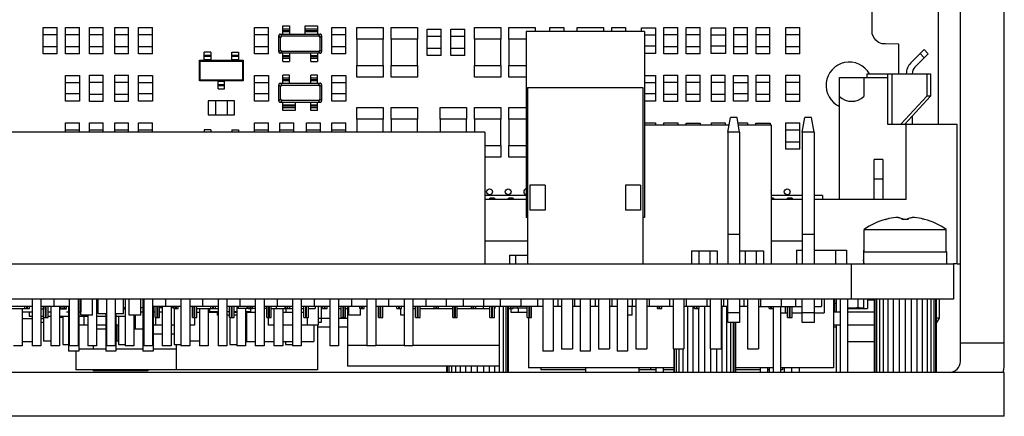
# Model space of a CAD drawing. Header units: millimetres. Extents: x 6 to 490, y 28 to 311.
# Tile 5 of 13: x 345 to 398, y 50 to 72. Entities that reach past the tile are written whole.
import ezdxf

# ---------------------------------------------------------------- set-up
doc = ezdxf.new("R2010")
doc.units = ezdxf.units.MM

msp = doc.modelspace()

# ---------------------------------------------------------------- linework, layer by layer
at = {"color": 7, "linetype": 'Continuous'}
for p, q in [((394.7, 66.105), (394.7, 99.749)), ((395.9, 53.148), (395.9, 99.748)), ((398.3, 53.148), (398.3, 99.748)), ((391.079, 71.154), (391.079, 75.63)), ((345.808, 71.373), (346.568, 71.373)), ((345.808, 69.933), (345.808, 71.373)), ((346.568, 69.933), (346.568, 71.373)), ((347.027, 71.373), (347.787, 71.373)), ((347.027, 69.933), (347.027, 71.373)), ((347.787, 69.933), (347.787, 71.373)), ((348.327, 71.373), (349.087, 71.373)), ((348.327, 69.933), (348.327, 71.373)), ((349.087, 69.933), (349.087, 71.373)), ((349.709, 71.373), (350.469, 71.373)), ((349.709, 69.933), (349.709, 71.373)), ((350.469, 69.933), (350.469, 71.373)), ((351.009, 71.373), (351.769, 71.373)), ((351.009, 69.933), (351.009, 71.373)), ((351.769, 69.933), (351.769, 71.373)), ((357.349, 71.373), (358.109, 71.373)), ((357.349, 69.933), (357.349, 71.373)), ((358.109, 69.933), (358.109, 71.373)), ((358.752, 71.011), (360.933, 71.011)), ((358.899, 71.459), (359.259, 71.459)), ((358.899, 71.011), (358.899, 71.459)), ((359.259, 71.459), (359.259, 71.011)), ((360.115, 71.459), (360.787, 71.459)), ((360.115, 71.011), (360.115, 71.459)), ((360.787, 71.459), (360.787, 71.011)), ((361.576, 71.373), (362.336, 71.373)), ((361.576, 69.933), (361.576, 71.373)), ((362.336, 69.933), (362.336, 71.373)), ((362.943, 71.383), (364.382, 71.383)), ((362.943, 70.744), (362.943, 71.383)), ((364.382, 71.383), (364.382, 70.744)), ((364.813, 71.383), (366.252, 71.383)), ((364.813, 70.744), (364.813, 71.383)), ((366.252, 71.383), (366.252, 70.744)), ((366.778, 71.292), (367.538, 71.292)), ((366.778, 69.852), (366.778, 71.292)), ((367.538, 69.852), (367.538, 71.292)), ((368.078, 71.292), (368.838, 71.292)), ((368.078, 69.852), (368.078, 71.292)), ((368.838, 69.852), (368.838, 71.292)), ((369.364, 71.383), (370.803, 71.383)), ((369.364, 70.744), (369.364, 71.383)), ((370.803, 71.383), (370.803, 70.744)), ((371.234, 71.383), (372.673, 71.383)), ((371.234, 70.744), (371.234, 71.383)), ((378.645, 71.164), (372.181, 71.164)), ((372.181, 71.164), (372.181, 61.004)), ((372.673, 71.383), (372.673, 71.164)), ((373.483, 71.373), (374.243, 71.373)), ((373.483, 71.164), (373.483, 71.373)), ((374.243, 71.373), (374.243, 71.164)), ((374.973, 71.383), (376.412, 71.383)), ((374.973, 71.164), (374.973, 71.383)), ((376.412, 71.383), (376.412, 71.164)), ((376.856, 71.373), (377.616, 71.373)), ((376.856, 71.164), (376.856, 71.373)), ((377.616, 71.373), (377.616, 71.164)), ((378.478, 71.353), (379.246, 71.353)), ((378.478, 71.164), (378.478, 71.353)), ((378.645, 71.164), (378.645, 61.004)), ((379.246, 71.353), (379.246, 69.953)), ((379.701, 71.373), (380.461, 71.373)), ((379.701, 69.933), (379.701, 71.373)), ((380.461, 69.933), (380.461, 71.373)), ((380.92, 71.373), (381.68, 71.373)), ((380.92, 69.933), (380.92, 71.373)), ((381.68, 69.933), (381.68, 71.373)), ((382.298, 71.353), (383.066, 71.353)), ((382.298, 69.953), (382.298, 71.353)), ((383.066, 71.353), (383.066, 69.953)), ((383.521, 71.373), (384.281, 71.373)), ((383.521, 69.933), (383.521, 71.373)), ((384.281, 69.933), (384.281, 71.373)), ((384.741, 71.373), (385.501, 71.373)), ((384.741, 69.933), (384.741, 71.373)), ((385.501, 69.933), (385.501, 71.373)), ((386.366, 71.373), (387.126, 71.373)), ((386.366, 69.933), (386.366, 71.373)), ((387.126, 69.933), (387.126, 71.373)), ((391.086, 71.025), (391.079, 71.154)), ((391.167, 70.833), (391.086, 71.025)), ((346.568, 70.973), (345.808, 70.973)), ((347.787, 70.973), (347.027, 70.973)), ((349.087, 70.973), (348.327, 70.973)), ((350.469, 70.973), (349.709, 70.973)), ((351.769, 70.973), (351.009, 70.973)), ((358.109, 70.973), (357.349, 70.973)), ((358.675, 70.048), (358.675, 70.934)), ((358.771, 70.145), (358.771, 70.837)), ((358.848, 70.914), (360.837, 70.914)), ((360.914, 70.837), (360.914, 70.145)), ((361.011, 70.934), (361.011, 70.048)), ((362.336, 70.973), (361.576, 70.973)), ((364.382, 70.744), (362.943, 70.744)), ((364.382, 70.743), (362.943, 70.743)), ((362.943, 70.743), (362.943, 69.304)), ((364.382, 69.304), (364.382, 70.743)), ((366.252, 70.744), (364.813, 70.744)), ((366.252, 70.743), (364.813, 70.743)), ((364.813, 70.743), (364.813, 69.304)), ((366.252, 69.304), (366.252, 70.743)), ((367.538, 70.892), (366.778, 70.892)), ((368.838, 70.892), (368.078, 70.892)), ((370.803, 70.744), (369.364, 70.744)), ((370.803, 70.743), (369.364, 70.743)), ((369.364, 70.743), (369.364, 69.304)), ((370.803, 69.304), (370.803, 70.743)), ((372.181, 70.744), (371.234, 70.744)), ((372.181, 70.743), (371.234, 70.743)), ((371.234, 70.743), (371.234, 69.304)), ((379.246, 70.953), (378.645, 70.953)), ((380.461, 70.973), (379.701, 70.973)), ((381.68, 70.973), (380.92, 70.973)), ((383.066, 70.953), (382.298, 70.953)), ((384.281, 70.973), (383.521, 70.973)), ((385.501, 70.973), (384.741, 70.973)), ((387.126, 70.973), (386.366, 70.973)), ((391.284, 70.68), (391.167, 70.833)), ((391.437, 70.563), (391.284, 70.68)), ((391.623, 70.483), (391.437, 70.563)), ((391.806, 70.475), (391.623, 70.483)), ((392.537, 70.471), (391.806, 70.475)), ((392.537, 68.848), (392.537, 70.471)), ((345.808, 70.333), (346.568, 70.333)), ((346.568, 69.933), (345.808, 69.933)), ((347.027, 70.333), (347.787, 70.333)), ((347.787, 69.933), (347.027, 69.933)), ((348.327, 70.333), (349.087, 70.333)), ((349.087, 69.933), (348.327, 69.933)), ((349.709, 70.333), (350.469, 70.333)), ((350.469, 69.933), (349.709, 69.933)), ((351.009, 70.333), (351.769, 70.333)), ((351.769, 69.933), (351.009, 69.933)), ((354.955, 70.023), (354.595, 70.023)), ((354.595, 69.583), (354.595, 70.023)), ((354.955, 70.023), (354.955, 69.583)), ((356.115, 70.023), (356.475, 70.023)), ((356.115, 69.583), (356.115, 70.023)), ((356.475, 70.023), (356.475, 69.583)), ((357.349, 70.333), (358.109, 70.333)), ((358.109, 69.933), (357.349, 69.933)), ((360.933, 69.971), (358.752, 69.971)), ((360.837, 70.067), (358.848, 70.067)), ((358.899, 69.523), (358.899, 69.971)), ((359.259, 69.971), (359.259, 69.523)), ((360.427, 69.523), (360.427, 69.971)), ((360.787, 69.971), (360.787, 69.523)), ((361.576, 70.333), (362.336, 70.333)), ((362.336, 69.933), (361.576, 69.933)), ((366.778, 70.252), (367.538, 70.252)), ((368.078, 70.252), (368.838, 70.252)), ((379.246, 70.353), (378.645, 70.353)), ((379.246, 69.953), (378.645, 69.953)), ((379.701, 70.333), (380.461, 70.333)), ((380.461, 69.933), (379.701, 69.933)), ((380.92, 70.333), (381.68, 70.333)), ((381.68, 69.933), (380.92, 69.933)), ((383.066, 70.353), (382.298, 70.353)), ((383.066, 69.953), (382.298, 69.953)), ((383.521, 70.333), (384.281, 70.333)), ((384.281, 69.933), (383.521, 69.933)), ((384.741, 70.333), (385.501, 70.333)), ((385.501, 69.933), (384.741, 69.933)), ((386.366, 70.333), (387.126, 70.333)), ((387.126, 69.933), (386.366, 69.933)), ((393.189, 69.437), (393.917, 70.165)), ((393.419, 69.207), (394.147, 69.935)), ((394.147, 69.935), (393.917, 70.165)), ((354.335, 69.583), (356.735, 69.583)), ((354.335, 69.583), (354.373, 69.545)), ((354.335, 68.463), (354.335, 69.583)), ((354.373, 69.545), (356.696, 69.545)), ((354.373, 68.502), (354.373, 69.545)), ((356.735, 69.583), (356.696, 69.545)), ((356.696, 69.545), (356.696, 68.502)), ((356.735, 69.583), (356.735, 68.463)), ((358.899, 69.523), (359.259, 69.523)), ((360.427, 69.523), (360.787, 69.523)), ((367.538, 69.852), (366.778, 69.852)), ((368.838, 69.852), (368.078, 69.852)), ((362.943, 69.304), (364.382, 69.304)), ((362.943, 69.303), (364.382, 69.303)), ((362.943, 68.664), (362.943, 69.303)), ((364.382, 69.303), (364.382, 68.664)), ((364.813, 69.304), (366.252, 69.304)), ((364.813, 69.303), (366.252, 69.303)), ((364.813, 68.664), (364.813, 69.303)), ((366.252, 69.303), (366.252, 68.664)), ((369.364, 69.304), (370.803, 69.304)), ((369.364, 69.303), (370.803, 69.303)), ((369.364, 68.664), (369.364, 69.303)), ((370.803, 69.303), (370.803, 68.664)), ((371.234, 69.304), (372.181, 69.304)), ((371.234, 69.303), (372.181, 69.303)), ((371.234, 68.664), (371.234, 69.303)), ((390.792, 68.848), (394.266, 68.848)), ((390.792, 68.848), (390.792, 68.641)), ((391.929, 68.848), (391.929, 66.105)), ((394.061, 68.848), (394.061, 67.629)), ((394.266, 68.848), (394.266, 67.629)), ((347.023, 68.752), (347.791, 68.752)), ((347.023, 67.352), (347.023, 68.752)), ((347.791, 68.352), (347.023, 68.352)), ((347.791, 68.752), (347.791, 67.352)), ((348.327, 68.772), (349.087, 68.772)), ((348.327, 67.332), (348.327, 68.772)), ((349.087, 68.372), (348.327, 68.372)), ((349.087, 67.332), (349.087, 68.772)), ((349.709, 68.772), (350.469, 68.772)), ((349.709, 67.332), (349.709, 68.772)), ((350.469, 68.372), (349.709, 68.372)), ((350.469, 67.332), (350.469, 68.772)), ((351.005, 68.752), (351.773, 68.752)), ((351.005, 67.352), (351.005, 68.752)), ((351.773, 68.352), (351.005, 68.352)), ((351.773, 68.752), (351.773, 67.352)), ((354.335, 68.463), (354.373, 68.502)), ((356.735, 68.463), (354.335, 68.463)), ((356.696, 68.502), (354.373, 68.502)), ((355.355, 68.023), (355.355, 68.463)), ((355.715, 68.023), (355.715, 68.463)), ((356.735, 68.463), (356.696, 68.502)), ((357.345, 68.752), (358.113, 68.752)), ((357.345, 67.352), (357.345, 68.752)), ((358.113, 68.352), (357.345, 68.352)), ((358.113, 68.752), (358.113, 67.352)), ((358.752, 68.329), (360.933, 68.329)), ((359.259, 68.777), (358.899, 68.777)), ((358.899, 68.329), (358.899, 68.777)), ((359.259, 68.329), (359.259, 68.777)), ((360.787, 68.777), (360.427, 68.777)), ((360.427, 68.329), (360.427, 68.777)), ((360.787, 68.329), (360.787, 68.777)), ((361.572, 68.752), (362.34, 68.752)), ((361.572, 67.352), (361.572, 68.752)), ((362.34, 68.352), (361.572, 68.352)), ((362.34, 68.752), (362.34, 67.352)), ((364.382, 68.664), (362.943, 68.664)), ((366.252, 68.664), (364.813, 68.664)), ((370.803, 68.664), (369.364, 68.664)), ((372.181, 68.664), (371.234, 68.664)), ((378.645, 68.752), (379.246, 68.752)), ((379.246, 68.352), (378.645, 68.352)), ((379.246, 68.752), (379.246, 67.352)), ((379.701, 68.772), (380.461, 68.772)), ((379.701, 67.332), (379.701, 68.772)), ((380.461, 68.372), (379.701, 68.372)), ((380.461, 67.332), (380.461, 68.772)), ((380.92, 68.772), (381.68, 68.772)), ((380.92, 67.332), (380.92, 68.772)), ((381.68, 68.372), (380.92, 68.372)), ((381.68, 67.332), (381.68, 68.772)), ((382.302, 68.772), (383.062, 68.772)), ((382.302, 67.332), (382.302, 68.772)), ((383.062, 68.372), (382.302, 68.372)), ((383.062, 67.332), (383.062, 68.772)), ((383.517, 68.752), (384.285, 68.752)), ((383.517, 67.352), (383.517, 68.752)), ((384.285, 68.352), (383.517, 68.352)), ((384.285, 68.752), (384.285, 67.352)), ((384.741, 68.772), (385.501, 68.772)), ((384.741, 67.332), (384.741, 68.772)), ((385.501, 68.372), (384.741, 68.372)), ((385.501, 67.332), (385.501, 68.772)), ((386.366, 68.772), (387.126, 68.772)), ((386.366, 67.332), (386.366, 68.772)), ((387.126, 68.372), (386.366, 68.372)), ((387.126, 67.332), (387.126, 68.772)), ((389.305, 68.641), (391.929, 68.641)), ((389.305, 61.977), (389.305, 68.641)), ((390.625, 68.641), (390.625, 67.61)), ((355.355, 68.023), (355.715, 68.023)), ((358.675, 67.366), (358.675, 68.251)), ((358.771, 67.462), (358.771, 68.155)), ((358.848, 68.232), (360.837, 68.232)), ((360.914, 68.155), (360.914, 67.462)), ((361.011, 68.251), (361.011, 67.366)), ((372.261, 68.108), (378.557, 68.108)), ((372.261, 68.108), (372.261, 58.468)), ((378.557, 68.108), (378.557, 58.468)), ((347.791, 67.752), (347.023, 67.752)), ((347.791, 67.352), (347.023, 67.352)), ((348.327, 67.732), (349.087, 67.732)), ((349.087, 67.332), (348.327, 67.332)), ((349.709, 67.732), (350.469, 67.732)), ((350.469, 67.332), (349.709, 67.332)), ((351.773, 67.752), (351.005, 67.752)), ((351.773, 67.352), (351.005, 67.352)), ((356.255, 67.376), (354.815, 67.376)), ((354.815, 67.376), (354.815, 66.616)), ((355.215, 67.376), (355.215, 66.616)), ((355.855, 67.376), (355.855, 66.616)), ((356.255, 66.616), (356.255, 67.376)), ((358.113, 67.752), (357.345, 67.752)), ((358.113, 67.352), (357.345, 67.352)), ((360.933, 67.289), (358.752, 67.289)), ((360.837, 67.385), (358.848, 67.385)), ((358.899, 66.841), (358.899, 67.289)), ((359.571, 67.289), (359.571, 66.841)), ((360.427, 66.841), (360.427, 67.289)), ((360.787, 66.841), (360.787, 67.289)), ((362.34, 67.752), (361.572, 67.752)), ((362.34, 67.352), (361.572, 67.352)), ((379.246, 67.752), (378.645, 67.752)), ((379.246, 67.352), (378.645, 67.352)), ((379.701, 67.732), (380.461, 67.732)), ((380.461, 67.332), (379.701, 67.332)), ((380.92, 67.732), (381.68, 67.732)), ((381.68, 67.332), (380.92, 67.332)), ((382.302, 67.732), (383.062, 67.732)), ((383.062, 67.332), (382.302, 67.332)), ((384.285, 67.752), (383.517, 67.752)), ((384.285, 67.352), (383.517, 67.352)), ((384.741, 67.732), (385.501, 67.732)), ((385.501, 67.332), (384.741, 67.332)), ((386.366, 67.732), (387.126, 67.732)), ((387.126, 67.332), (386.366, 67.332)), ((392.654, 66.105), (394.061, 67.629)), ((394.266, 67.629), (392.86, 66.105)), ((394.266, 67.629), (394.061, 67.629)), ((359.571, 66.841), (358.899, 66.841)), ((360.787, 66.841), (360.427, 66.841)), ((362.943, 67.014), (364.382, 67.014)), ((362.943, 66.375), (362.943, 67.014)), ((364.382, 67.014), (364.382, 66.375)), ((364.813, 67.014), (366.252, 67.014)), ((364.813, 66.375), (364.813, 67.014)), ((366.252, 67.014), (366.252, 66.375)), ((367.495, 67.014), (368.934, 67.014)), ((367.495, 66.375), (367.495, 67.014)), ((368.934, 67.014), (368.934, 66.375)), ((369.364, 67.014), (370.803, 67.014)), ((369.364, 66.375), (369.364, 67.014)), ((370.803, 67.014), (370.803, 66.375)), ((371.234, 67.014), (372.181, 67.014)), ((371.234, 66.375), (371.234, 67.014)), ((347.027, 66.171), (347.787, 66.171)), ((347.027, 65.668), (347.027, 66.171)), ((347.787, 65.668), (347.787, 66.171)), ((348.327, 66.171), (349.087, 66.171)), ((348.327, 65.668), (348.327, 66.171)), ((349.087, 65.668), (349.087, 66.171)), ((349.709, 66.171), (350.469, 66.171)), ((349.709, 65.668), (349.709, 66.171)), ((350.469, 65.668), (350.469, 66.171)), ((351.009, 66.171), (351.769, 66.171)), ((351.009, 65.668), (351.009, 66.171)), ((351.769, 65.668), (351.769, 66.171)), ((354.815, 66.616), (356.255, 66.616)), ((357.349, 66.171), (358.109, 66.171)), ((357.349, 65.668), (357.349, 66.171)), ((358.109, 65.668), (358.109, 66.171)), ((358.731, 66.171), (359.491, 66.171)), ((358.731, 65.668), (358.731, 66.171)), ((359.491, 65.668), (359.491, 66.171)), ((360.194, 66.171), (360.954, 66.171)), ((360.194, 65.668), (360.194, 66.171)), ((360.954, 65.668), (360.954, 66.171)), ((361.576, 66.171), (362.336, 66.171)), ((361.576, 65.668), (361.576, 66.171)), ((362.336, 65.668), (362.336, 66.171)), ((364.382, 66.375), (362.943, 66.375)), ((364.382, 66.374), (362.943, 66.374)), ((362.943, 66.374), (362.943, 65.668)), ((364.382, 65.668), (364.382, 66.374)), ((366.252, 66.375), (364.813, 66.375)), ((366.252, 66.374), (364.813, 66.374)), ((364.813, 66.374), (364.813, 65.668)), ((366.252, 65.668), (366.252, 66.374)), ((368.934, 66.375), (367.495, 66.375)), ((368.934, 66.374), (367.495, 66.374)), ((367.495, 66.374), (367.495, 65.668)), ((368.934, 65.668), (368.934, 66.374)), ((370.803, 66.375), (369.364, 66.375)), ((370.803, 66.374), (369.364, 66.374)), ((369.364, 66.374), (369.364, 65.668)), ((370.803, 64.935), (370.803, 66.374)), ((372.181, 66.375), (371.234, 66.375)), ((372.181, 66.374), (371.234, 66.374)), ((371.234, 66.374), (371.234, 64.935)), ((378.645, 66.171), (379.242, 66.171)), ((379.242, 66.171), (379.242, 66.068)), ((379.701, 66.171), (380.461, 66.171)), ((379.701, 66.068), (379.701, 66.171)), ((380.461, 66.171), (380.461, 66.068)), ((380.916, 66.151), (381.684, 66.151)), ((380.916, 66.068), (380.916, 66.151)), ((381.684, 66.151), (381.684, 66.068)), ((382.302, 66.171), (383.062, 66.171)), ((382.302, 66.068), (382.302, 66.171)), ((383.062, 66.171), (383.062, 66.068)), ((383.202, 65.668), (383.343, 66.468)), ((383.701, 66.468), (383.343, 66.468)), ((383.842, 65.668), (383.701, 66.468)), ((383.753, 66.171), (384.281, 66.171)), ((384.281, 66.171), (384.281, 66.068)), ((384.737, 66.151), (385.505, 66.151)), ((384.737, 66.068), (384.737, 66.151)), ((385.505, 66.151), (385.505, 66.068)), ((386.366, 66.171), (387.126, 66.171)), ((386.366, 64.731), (386.366, 66.171)), ((387.126, 64.731), (387.126, 66.171)), ((387.266, 65.668), (387.407, 66.468)), ((387.765, 66.468), (387.407, 66.468)), ((387.906, 65.668), (387.765, 66.468)), ((393.271, 66.55), (393.271, 66.105)), ((369.923, 65.668), (329.08, 65.668)), ((347.787, 65.771), (347.027, 65.771)), ((349.087, 65.771), (348.327, 65.771)), ((350.469, 65.771), (349.709, 65.771)), ((351.769, 65.771), (351.009, 65.771)), ((354.955, 65.797), (354.595, 65.797)), ((354.595, 65.797), (354.595, 65.668)), ((354.955, 65.797), (354.955, 65.668)), ((356.115, 65.797), (356.475, 65.797)), ((356.115, 65.797), (356.115, 65.668)), ((356.475, 65.797), (356.475, 65.668)), ((358.109, 65.771), (357.349, 65.771)), ((359.491, 65.771), (358.731, 65.771)), ((360.954, 65.771), (360.194, 65.771)), ((362.336, 65.771), (361.576, 65.771)), ((369.923, 65.668), (369.923, 58.468)), ((378.645, 66.068), (383.273, 66.068)), ((383.842, 65.668), (383.202, 65.668)), ((383.202, 65.668), (383.202, 58.468)), ((383.772, 66.068), (385.569, 66.068)), ((383.842, 65.668), (383.842, 58.468)), ((385.569, 66.068), (385.569, 58.468)), ((387.126, 65.771), (386.366, 65.771)), ((387.906, 65.668), (387.266, 65.668)), ((387.266, 65.668), (387.266, 58.468)), ((387.906, 65.668), (387.906, 58.468)), ((391.929, 66.105), (395.729, 66.105)), ((392.945, 61.977), (392.945, 66.105)), ((395.729, 58.481), (395.729, 66.105)), ((386.366, 65.131), (387.126, 65.131)), ((369.923, 64.935), (370.803, 64.935)), ((369.923, 64.934), (370.803, 64.934)), ((370.803, 64.934), (370.803, 64.295)), ((371.234, 64.935), (372.181, 64.935)), ((371.234, 64.934), (372.181, 64.934)), ((371.234, 64.295), (371.234, 64.934)), ((387.126, 64.731), (386.366, 64.731)), ((370.803, 64.295), (369.923, 64.295)), ((372.181, 64.295), (371.234, 64.295)), ((391.662, 64.177), (391.198, 64.177)), ((391.198, 61.977), (391.198, 64.177)), ((391.662, 64.177), (391.662, 61.977)), ((391.198, 63.119), (391.662, 63.119)), ((373.221, 62.771), (372.389, 62.771)), ((372.389, 62.771), (372.389, 61.411)), ((373.221, 62.771), (373.221, 61.411)), ((378.437, 62.771), (377.605, 62.771)), ((377.605, 62.771), (377.605, 61.411)), ((378.437, 62.771), (378.437, 61.411)), ((372.181, 62.2), (369.923, 62.2)), ((372.181, 61.977), (369.923, 61.977)), ((370.451, 62.058), (370.208, 62.058)), ((370.208, 61.977), (370.208, 62.058)), ((370.451, 62.058), (370.451, 61.977)), ((371.467, 62.058), (371.224, 62.058)), ((371.224, 61.977), (371.224, 62.058)), ((371.467, 62.058), (371.467, 61.977)), ((387.266, 62.2), (385.569, 62.2)), ((385.691, 62.058), (385.569, 62.058)), ((387.266, 61.977), (385.569, 61.977)), ((385.691, 62.058), (385.691, 61.977)), ((386.707, 62.058), (386.464, 62.058)), ((386.464, 61.977), (386.464, 62.058)), ((386.707, 62.058), (386.707, 61.977)), ((388.363, 62.2), (387.906, 62.2)), ((392.945, 61.977), (387.906, 61.977)), ((388.363, 62.2), (388.363, 61.977)), ((373.221, 61.411), (372.389, 61.411)), ((378.437, 61.411), (377.605, 61.411)), ((372.261, 61.004), (372.181, 61.004)), ((378.645, 61.004), (378.557, 61.004)), ((391.82, 60.896), (391.823, 60.893)), ((392.743, 60.894), (392.737, 60.939)), ((392.743, 60.894), (392.747, 60.894)), ((393.026, 60.894), (393.032, 60.939)), ((393.946, 60.893), (393.949, 60.896)), ((390.645, 60.354), (395.125, 60.354)), ((390.645, 59.121), (390.645, 60.354)), ((395.125, 59.121), (395.125, 60.354)), ((372.261, 59.705), (369.923, 59.705)), ((383.842, 60.068), (383.202, 60.068)), ((387.266, 59.705), (385.569, 59.705)), ((387.906, 60.068), (387.266, 60.068)), ((381.208, 59.188), (382.616, 59.188)), ((381.208, 59.188), (381.208, 58.468)), ((381.608, 59.188), (381.608, 58.468)), ((382.208, 59.188), (382.208, 58.468)), ((382.616, 59.188), (382.616, 58.468)), ((383.842, 59.188), (385.156, 59.188)), ((384.148, 59.188), (384.148, 58.468)), ((384.748, 59.188), (384.748, 58.468)), ((385.156, 59.188), (385.156, 58.468)), ((386.952, 59.22), (387.266, 59.22)), ((386.952, 59.22), (386.952, 58.468)), ((387.906, 59.22), (389.672, 59.22)), ((389.072, 59.22), (389.072, 58.468)), ((389.672, 59.22), (389.672, 58.468)), ((390.61, 59.22), (390.645, 59.22)), ((390.61, 59.22), (390.61, 59.121)), ((371.275, 58.948), (372.261, 58.948)), ((371.275, 58.948), (371.275, 58.468)), ((371.595, 58.948), (371.595, 58.468)), ((390.605, 59.121), (395.165, 59.121)), ((390.61, 58.835), (390.61, 58.766)), ((395.165, 58.481), (395.165, 59.121)), ((303.476, 58.468), (395.526, 58.468)), ((389.934, 58.468), (389.934, 56.548)), ((390.61, 58.481), (390.61, 58.468)), ((391.21, 58.481), (391.21, 58.468)), ((395.729, 58.481), (395.526, 58.481)), ((395.526, 58.468), (395.526, 56.548)), ((395.729, 58.476), (395.9, 58.476)), ((395.526, 56.548), (303.476, 56.548)), ((345.197, 56.548), (345.197, 53.988)), ((345.677, 56.548), (345.677, 53.988)), ((346.402, 56.148), (346.402, 56.548)), ((347.229, 56.548), (347.229, 53.988)), ((347.709, 56.548), (347.709, 53.988)), ((347.747, 56.548), (347.747, 53.7)), ((347.853, 56.548), (347.853, 55.828)), ((347.866, 56.508), (347.853, 56.508)), ((347.866, 55.668), (347.866, 56.548)), ((348.506, 55.668), (348.506, 56.548)), ((348.725, 56.548), (348.725, 53.988)), ((348.809, 55.737), (348.809, 56.548)), ((349.261, 56.548), (349.261, 53.988)), ((349.741, 56.548), (349.741, 53.988)), ((350.193, 55.737), (350.193, 56.548)), ((350.277, 56.548), (350.277, 53.988)), ((350.496, 55.668), (350.496, 56.548)), ((351.136, 55.668), (351.136, 56.548)), ((351.253, 56.548), (351.253, 53.7)), ((351.293, 56.548), (351.293, 53.988)), ((351.773, 56.548), (351.773, 53.988)), ((352.498, 56.148), (352.498, 56.548)), ((353.325, 56.548), (353.325, 53.988)), ((353.805, 56.548), (353.805, 53.988)), ((354.53, 56.148), (354.53, 56.548)), ((355.357, 56.548), (355.357, 53.988)), ((355.837, 56.548), (355.837, 53.988)), ((356.562, 56.148), (356.562, 56.548)), ((357.389, 56.548), (357.389, 53.988)), ((357.869, 56.548), (357.869, 53.988)), ((358.594, 56.148), (358.594, 56.548)), ((359.421, 56.548), (359.421, 53.988)), ((359.901, 56.548), (359.901, 53.988)), ((360.626, 56.148), (360.626, 56.548)), ((361.453, 56.548), (361.453, 53.988)), ((361.933, 56.548), (361.933, 53.988)), ((362.658, 56.148), (362.658, 56.548)), ((363.485, 56.548), (363.485, 53.988)), ((363.965, 56.548), (363.965, 53.988)), ((364.69, 56.148), (364.69, 56.548)), ((365.517, 56.548), (365.517, 53.988)), ((365.997, 56.548), (365.997, 53.988)), ((366.722, 56.148), (366.722, 56.548)), ((367.84, 56.148), (367.84, 56.548)), ((368.754, 56.148), (368.754, 56.548)), ((369.872, 56.148), (369.872, 56.548)), ((370.786, 56.148), (370.786, 56.548)), ((371.904, 56.148), (371.904, 56.548)), ((372.818, 56.148), (372.818, 56.548)), ((373.097, 56.548), (373.097, 53.7)), ((373.655, 56.548), (373.655, 53.7)), ((373.936, 56.148), (373.936, 56.548)), ((374.109, 56.548), (374.109, 53.828)), ((374.709, 56.548), (374.709, 53.828)), ((374.85, 56.148), (374.85, 56.548)), ((375.129, 56.548), (375.129, 53.7)), ((375.687, 56.548), (375.687, 53.7)), ((375.968, 56.148), (375.968, 56.548)), ((376.141, 56.548), (376.141, 53.828)), ((376.741, 56.548), (376.741, 53.828)), ((376.882, 56.148), (376.882, 56.548)), ((377.161, 56.548), (377.161, 53.7)), ((377.719, 56.548), (377.719, 53.7)), ((378, 56.148), (378, 56.548)), ((378.173, 56.548), (378.173, 53.828)), ((378.773, 56.548), (378.773, 53.828)), ((378.914, 56.148), (378.914, 56.548)), ((380.032, 56.148), (380.032, 56.548)), ((380.205, 56.548), (380.205, 53.828)), ((380.805, 56.548), (380.805, 53.828)), ((380.946, 56.148), (380.946, 56.548)), ((382.064, 56.148), (382.064, 56.548)), ((382.237, 56.548), (382.237, 53.828)), ((382.837, 56.548), (382.837, 53.828)), ((382.978, 56.148), (382.978, 56.548)), ((383.202, 55.268), (383.202, 56.548)), ((383.842, 56.548), (383.842, 55.268)), ((384.096, 56.148), (384.096, 56.548)), ((384.269, 56.548), (384.269, 53.828)), ((384.869, 56.548), (384.869, 53.828)), ((385.01, 56.148), (385.01, 56.548)), ((386.128, 56.148), (386.128, 56.548)), ((386.889, 56.548), (386.889, 56.148)), ((387.266, 55.268), (387.266, 56.548)), ((387.906, 56.548), (387.906, 55.268)), ((388.309, 56.548), (388.309, 56.148)), ((388.453, 56.548), (388.453, 55.796)), ((388.972, 56.548), (388.972, 52.789)), ((389.019, 56.548), (389.019, 55.837)), ((389.124, 56.548), (389.124, 55.837)), ((389.327, 56.548), (389.327, 52.548)), ((389.733, 56.548), (389.733, 52.548)), ((390.298, 56.548), (390.298, 56.068)), ((390.618, 56.548), (390.618, 56.068)), ((390.821, 56.548), (390.821, 56.028)), ((390.821, 56.508), (391.196, 56.508)), ((390.905, 56.548), (390.905, 56.508)), ((391.196, 56.548), (391.196, 52.548)), ((391.229, 56.548), (391.229, 52.548)), ((391.325, 56.548), (391.325, 52.548)), ((391.481, 56.548), (391.481, 52.548)), ((391.691, 56.548), (391.691, 52.548)), ((391.947, 56.548), (391.947, 52.548)), ((392.238, 56.548), (392.238, 52.548)), ((392.555, 56.548), (392.555, 52.548)), ((392.884, 56.548), (392.884, 52.548)), ((393.214, 56.548), (393.214, 52.548)), ((393.531, 56.548), (393.531, 52.548)), ((393.822, 56.548), (393.822, 52.548)), ((394.078, 56.548), (394.078, 52.548)), ((394.288, 56.548), (394.288, 52.548)), ((394.444, 56.548), (394.444, 52.548)), ((394.54, 56.548), (394.54, 52.548)), ((394.573, 56.548), (394.573, 52.548)), ((394.764, 55.514), (394.764, 56.548)), ((345.197, 56.148), (343.645, 56.148)), ((344.035, 56.028), (344.898, 56.028)), ((344.661, 56.028), (344.661, 53.988)), ((344.808, 56.042), (344.808, 56.148)), ((344.808, 56.042), (345.051, 56.042)), ((344.909, 56.042), (344.909, 56.148)), ((344.95, 56.042), (344.95, 56.148)), ((345.051, 56.042), (345.051, 56.148)), ((345.816, 56.148), (345.677, 56.148)), ((347.229, 56.148), (345.677, 56.148)), ((345.816, 55.988), (345.677, 55.988)), ((345.816, 56.148), (345.816, 55.988)), ((345.824, 55.534), (345.824, 56.148)), ((345.925, 55.534), (345.925, 56.148)), ((345.966, 55.534), (345.966, 56.148)), ((346.067, 55.534), (346.067, 56.148)), ((346.213, 56.148), (346.213, 53.988)), ((346.693, 56.148), (346.693, 53.988)), ((346.84, 56.148), (346.736, 56.148)), ((346.736, 56.148), (346.736, 55.988)), ((347.085, 55.988), (346.736, 55.988)), ((346.84, 56.042), (346.84, 56.148)), ((346.84, 56.042), (347.083, 56.042)), ((346.941, 56.042), (346.941, 56.148)), ((346.982, 56.042), (346.982, 56.148)), ((347.085, 56.148), (347.083, 56.148)), ((347.083, 56.042), (347.083, 56.148)), ((347.189, 56.148), (347.189, 53.7)), ((348.809, 56.068), (348.725, 56.068)), ((348.809, 55.988), (348.725, 55.988)), ((350.277, 56.068), (350.193, 56.068)), ((350.277, 55.988), (350.193, 55.988)), ((351.253, 56.068), (351.136, 56.068)), ((353.325, 56.148), (351.773, 56.148)), ((351.811, 56.148), (351.811, 53.7)), ((351.92, 55.534), (351.92, 56.148)), ((352.021, 55.534), (352.021, 56.148)), ((352.062, 55.534), (352.062, 56.148)), ((352.163, 55.534), (352.163, 56.148)), ((352.309, 56.068), (352.169, 56.068)), ((352.309, 56.148), (352.309, 53.988)), ((352.789, 56.148), (352.789, 53.988)), ((352.929, 56.068), (352.789, 56.068)), ((352.936, 56.042), (352.936, 56.148)), ((352.936, 56.042), (353.179, 56.042)), ((352.959, 56.042), (352.959, 54.068)), ((353.037, 56.042), (353.037, 56.148)), ((353.078, 56.042), (353.078, 56.148)), ((353.179, 56.042), (353.179, 56.148)), ((355.357, 56.148), (353.805, 56.148)), ((353.952, 55.534), (353.952, 56.148)), ((354.053, 55.534), (354.053, 56.148)), ((354.094, 55.534), (354.094, 56.148)), ((354.195, 55.534), (354.195, 56.148)), ((354.195, 56.028), (355.357, 56.028)), ((354.341, 56.028), (354.341, 53.988)), ((354.821, 56.028), (354.821, 53.988)), ((354.884, 56.028), (354.884, 55.868)), ((354.968, 56.042), (354.968, 56.148)), ((354.968, 56.042), (355.211, 56.042)), ((355.069, 56.042), (355.069, 56.148)), ((355.11, 56.042), (355.11, 56.148)), ((355.211, 56.042), (355.211, 56.148)), ((357.389, 56.148), (355.837, 56.148)), ((355.984, 55.534), (355.984, 56.148)), ((356.085, 55.534), (356.085, 56.148)), ((356.126, 55.534), (356.126, 56.148)), ((356.227, 55.534), (356.227, 56.148)), ((356.373, 56.148), (356.373, 53.988)), ((356.451, 56.148), (356.451, 56.028)), ((357.389, 56.028), (356.451, 56.028)), ((356.853, 56.028), (356.853, 53.988)), ((356.931, 56.148), (356.931, 56.028)), ((357, 56.042), (357, 56.148)), ((357, 56.042), (357.243, 56.042)), ((357.101, 56.042), (357.101, 56.148)), ((357.124, 56.028), (357.124, 55.868)), ((357.142, 56.042), (357.142, 56.148)), ((357.243, 56.042), (357.243, 56.148)), ((359.421, 56.148), (357.869, 56.148)), ((358.016, 56.028), (357.869, 56.028)), ((358.016, 55.534), (358.016, 56.148)), ((358.117, 55.534), (358.117, 56.148)), ((358.158, 55.534), (358.158, 56.148)), ((358.259, 55.534), (358.259, 56.148)), ((358.259, 56.028), (359.421, 56.028)), ((358.405, 56.028), (358.405, 53.988)), ((358.531, 56.148), (358.531, 56.028)), ((358.885, 56.028), (358.885, 53.988)), ((359.011, 56.148), (359.011, 56.028)), ((359.032, 56.042), (359.032, 56.148)), ((359.032, 56.042), (359.275, 56.042)), ((359.06, 56.028), (359.06, 55.828)), ((359.133, 56.042), (359.133, 56.148)), ((359.174, 56.042), (359.174, 56.148)), ((359.275, 56.042), (359.275, 56.148)), ((361.453, 56.148), (359.901, 56.148)), ((359.901, 56.028), (360.048, 56.028)), ((360.048, 55.534), (360.048, 56.148)), ((360.149, 55.534), (360.149, 56.148)), ((360.19, 55.534), (360.19, 56.148)), ((360.291, 55.534), (360.291, 56.148)), ((360.291, 56.028), (360.656, 56.028)), ((360.656, 56.148), (360.656, 56.028)), ((360.818, 56.148), (360.818, 55.124)), ((360.987, 56.148), (360.987, 55.268)), ((361.064, 56.042), (361.064, 56.148)), ((361.064, 56.042), (361.307, 56.042)), ((361.165, 56.042), (361.165, 56.148)), ((361.206, 56.042), (361.206, 56.148)), ((361.307, 56.042), (361.307, 56.148)), ((363.485, 56.148), (361.933, 56.148)), ((361.933, 56.028), (362.08, 56.028)), ((362.08, 55.534), (362.08, 56.148)), ((362.181, 55.534), (362.181, 56.148)), ((362.222, 55.534), (362.222, 56.148)), ((362.323, 55.534), (362.323, 56.148)), ((362.323, 56.028), (362.426, 56.028)), ((362.426, 56.148), (362.426, 52.891)), ((362.496, 55.668), (362.496, 56.148)), ((363.096, 56.042), (363.096, 56.148)), ((363.096, 56.042), (363.339, 56.042)), ((363.136, 55.668), (363.136, 56.042)), ((363.197, 56.042), (363.197, 56.148)), ((363.238, 56.042), (363.238, 56.148)), ((363.339, 56.042), (363.339, 56.148)), ((365.517, 56.148), (363.965, 56.148)), ((364.112, 55.534), (364.112, 56.148)), ((364.213, 55.534), (364.213, 56.148)), ((364.254, 55.534), (364.254, 56.148)), ((364.355, 55.534), (364.355, 56.148)), ((365.128, 56.042), (365.128, 56.148)), ((365.128, 56.042), (365.371, 56.042)), ((365.229, 56.042), (365.229, 56.148)), ((365.27, 56.042), (365.27, 56.148)), ((365.311, 56.028), (365.33, 56.028)), ((365.33, 55.668), (365.33, 56.042)), ((365.371, 56.042), (365.371, 56.148)), ((373.097, 56.148), (365.997, 56.148)), ((365.997, 56.028), (366.144, 56.028)), ((366.144, 55.534), (366.144, 56.148)), ((366.245, 55.534), (366.245, 56.148)), ((366.286, 55.534), (366.286, 56.148)), ((366.387, 55.534), (366.387, 56.148)), ((366.387, 56.028), (368.176, 56.028)), ((367.16, 56.042), (367.16, 56.148)), ((367.16, 56.042), (367.403, 56.042)), ((367.261, 56.042), (367.261, 56.148)), ((367.302, 56.042), (367.302, 56.148)), ((367.403, 56.042), (367.403, 56.148)), ((368.176, 55.534), (368.176, 56.148)), ((368.277, 55.534), (368.277, 56.148)), ((368.318, 55.534), (368.318, 56.148)), ((368.419, 55.534), (368.419, 56.148)), ((368.419, 56.028), (370.208, 56.028)), ((369.192, 56.042), (369.192, 56.148)), ((369.192, 56.042), (369.435, 56.042)), ((369.293, 56.042), (369.293, 56.148)), ((369.334, 56.042), (369.334, 56.148)), ((369.435, 56.042), (369.435, 56.148)), ((369.831, 56.148), (369.831, 56.028)), ((370.208, 55.534), (370.208, 56.148)), ((370.309, 55.534), (370.309, 56.148)), ((370.35, 55.534), (370.35, 56.148)), ((370.451, 55.534), (370.451, 56.148)), ((370.451, 56.028), (370.471, 56.028)), ((370.471, 56.148), (370.471, 56.028)), ((370.714, 56.148), (370.714, 52.891)), ((370.92, 56.148), (370.92, 52.548)), ((371.076, 56.148), (371.076, 52.548)), ((371.172, 56.148), (371.172, 52.548)), ((371.205, 56.148), (371.205, 52.548)), ((371.224, 56.042), (371.224, 56.148)), ((371.224, 56.042), (371.467, 56.042)), ((371.325, 56.042), (371.325, 56.148)), ((371.352, 56.042), (371.352, 55.828)), ((371.366, 56.042), (371.366, 56.148)), ((371.467, 56.042), (371.467, 56.148)), ((371.467, 56.068), (372.24, 56.068)), ((371.696, 56.148), (371.696, 56.068)), ((371.752, 56.068), (371.752, 55.828)), ((372.24, 55.534), (372.24, 56.148)), ((372.341, 55.534), (372.341, 56.148)), ((372.382, 55.534), (372.382, 56.148)), ((372.483, 55.534), (372.483, 56.148)), ((374.109, 56.148), (373.655, 56.148)), ((375.129, 56.148), (374.709, 56.148)), ((376.141, 56.148), (375.687, 56.148)), ((377.161, 56.148), (376.741, 56.148)), ((378.173, 56.148), (377.719, 56.148)), ((377.97, 55.668), (377.97, 56.148)), ((380.205, 56.148), (378.773, 56.148)), ((379.352, 56.042), (379.352, 56.148)), ((379.352, 56.042), (379.595, 56.042)), ((379.453, 56.042), (379.453, 56.148)), ((379.494, 56.042), (379.494, 56.148)), ((379.595, 56.042), (379.595, 56.148)), ((382.237, 56.148), (380.805, 56.148)), ((380.994, 56.148), (380.994, 52.548)), ((381.286, 56.148), (381.286, 52.548)), ((381.384, 56.042), (381.384, 56.148)), ((381.384, 56.042), (381.627, 56.042)), ((381.485, 56.042), (381.485, 56.148)), ((381.526, 56.042), (381.526, 56.148)), ((381.603, 56.042), (381.603, 52.548)), ((381.627, 56.042), (381.627, 56.148)), ((381.932, 56.148), (381.932, 52.548)), ((383.202, 56.148), (382.837, 56.148)), ((382.87, 56.148), (382.87, 52.548)), ((383.126, 56.148), (383.126, 52.548)), ((384.269, 56.148), (383.842, 56.148)), ((384.869, 56.148), (387.266, 56.148)), ((385.448, 56.042), (385.448, 56.148)), ((385.448, 56.042), (385.691, 56.042)), ((385.549, 56.042), (385.549, 56.148)), ((385.59, 56.042), (385.59, 56.148)), ((385.669, 56.042), (385.669, 52.548)), ((385.691, 56.042), (385.691, 56.148)), ((386.076, 56.148), (386.076, 52.548)), ((386.333, 56.148), (386.333, 55.796)), ((386.464, 55.534), (386.464, 56.148)), ((386.565, 55.534), (386.565, 56.148)), ((386.606, 55.534), (386.606, 56.148)), ((386.707, 55.534), (386.707, 56.148)), ((387.906, 56.148), (388.309, 56.148)), ((389.019, 56.468), (388.972, 56.468)), ((389.124, 56.308), (389.019, 56.308)), ((389.733, 56.068), (390.618, 56.068)), ((389.733, 56.028), (390.821, 56.028)), ((390.235, 56.068), (390.235, 56.067)), ((390.395, 56.067), (390.235, 56.067)), ((390.395, 56.068), (390.395, 56.067)), ((345.197, 55.828), (344.661, 55.828)), ((345.197, 55.468), (344.661, 55.468)), ((345.036, 55.828), (345.036, 55.588)), ((345.197, 55.588), (345.036, 55.588)), ((345.824, 55.588), (345.677, 55.588)), ((345.821, 55.468), (345.677, 55.468)), ((345.821, 55.534), (345.821, 54.255)), ((345.824, 55.534), (346.067, 55.534)), ((346.213, 55.828), (346.067, 55.828)), ((346.213, 55.588), (346.067, 55.588)), ((347.189, 55.588), (346.693, 55.588)), ((346.879, 55.548), (346.693, 55.548)), ((346.879, 55.588), (346.879, 54.068)), ((347.189, 55.828), (347.085, 55.828)), ((347.853, 55.828), (347.747, 55.828)), ((348.245, 55.588), (347.747, 55.588)), ((348.506, 55.668), (347.866, 55.668)), ((348.03, 55.588), (348.03, 55.124)), ((348.245, 55.668), (348.245, 53.988)), ((349.221, 55.588), (348.725, 55.588)), ((349.261, 55.737), (348.809, 55.737)), ((349.221, 55.737), (349.221, 53.7)), ((350.193, 55.737), (349.741, 55.737)), ((349.779, 55.737), (349.779, 53.7)), ((350.277, 55.588), (349.779, 55.588)), ((349.919, 55.588), (349.919, 54.068)), ((351.136, 55.668), (350.496, 55.668)), ((350.757, 55.668), (350.757, 53.988)), ((350.824, 55.668), (350.824, 54.924)), ((351.253, 55.828), (351.136, 55.828)), ((351.92, 55.828), (351.811, 55.828)), ((351.92, 55.534), (352.163, 55.534)), ((351.942, 55.534), (351.942, 55.124)), ((352.309, 55.828), (352.163, 55.828)), ((353.952, 55.534), (354.195, 55.534)), ((354.062, 55.534), (354.062, 55.124)), ((354.195, 55.828), (354.341, 55.828)), ((354.821, 55.828), (355.357, 55.828)), ((354.884, 55.868), (355.357, 55.868)), ((354.987, 55.868), (354.987, 55.828)), ((355.319, 55.668), (355.319, 55.828)), ((355.357, 55.668), (355.319, 55.668)), ((355.837, 55.868), (355.984, 55.868)), ((355.984, 55.668), (355.837, 55.668)), ((355.984, 55.534), (356.227, 55.534)), ((355.999, 55.534), (355.999, 54.068)), ((356.227, 55.868), (356.373, 55.868)), ((356.227, 55.828), (356.373, 55.828)), ((356.373, 55.668), (356.227, 55.668)), ((356.853, 55.868), (357.124, 55.868)), ((356.853, 55.828), (357.389, 55.828)), ((356.907, 55.668), (356.853, 55.668)), ((356.853, 55.508), (356.907, 55.508)), ((356.907, 55.828), (356.907, 54.228)), ((357.112, 55.868), (357.112, 55.828)), ((358.016, 55.534), (358.259, 55.534)), ((358.098, 55.534), (358.098, 55.124)), ((358.885, 55.828), (359.421, 55.828)), ((359.901, 55.828), (360.048, 55.828)), ((360.048, 55.534), (360.291, 55.534)), ((360.218, 55.534), (360.218, 55.124)), ((360.818, 55.508), (360.987, 55.508)), ((360.987, 55.512), (361.453, 55.512)), ((361.933, 55.512), (362.426, 55.512)), ((362.08, 55.534), (362.323, 55.534)), ((363.136, 55.668), (362.496, 55.668)), ((364.112, 55.534), (364.355, 55.534)), ((365.517, 55.668), (365.33, 55.668)), ((366.144, 55.534), (366.387, 55.534)), ((368.176, 55.534), (368.419, 55.534)), ((370.208, 55.534), (370.451, 55.534)), ((371.352, 55.828), (372.24, 55.828)), ((372.24, 55.534), (372.483, 55.534)), ((372.309, 55.534), (372.309, 52.789)), ((377.97, 55.668), (377.719, 55.668)), ((386.076, 55.796), (386.464, 55.796)), ((386.464, 55.534), (386.707, 55.534)), ((386.707, 55.796), (387.266, 55.796)), ((387.906, 55.796), (388.453, 55.796)), ((389.327, 55.837), (388.972, 55.837)), ((391.196, 55.837), (389.733, 55.837)), ((394.764, 55.514), (394.573, 55.514)), ((394.602, 55.233), (394.764, 55.514)), ((345.821, 55.268), (345.677, 55.268)), ((348.245, 55.124), (347.747, 55.124)), ((349.221, 55.124), (348.725, 55.124)), ((348.725, 54.924), (349.221, 54.924)), ((349.919, 55.124), (349.779, 55.124)), ((349.779, 54.924), (349.821, 54.924)), ((349.821, 55.124), (349.821, 54.255)), ((350.757, 54.924), (351.253, 54.924)), ((352.309, 55.124), (351.811, 55.124)), ((352.959, 55.124), (352.789, 55.124)), ((354.062, 55.124), (353.805, 55.124)), ((353.821, 55.124), (353.821, 54.255)), ((356.853, 55.268), (356.907, 55.268)), ((358.405, 55.124), (358.098, 55.124)), ((359.421, 55.124), (358.885, 55.124)), ((360.818, 55.124), (359.901, 55.124)), ((360.587, 55.124), (360.587, 54.228)), ((360.792, 55.124), (360.792, 52.687)), ((360.792, 55.024), (361.453, 55.024)), ((360.987, 55.268), (360.818, 55.268)), ((361.933, 55.024), (362.426, 55.024)), ((383.842, 55.268), (383.202, 55.268)), ((383.336, 55.268), (383.336, 52.548)), ((383.492, 55.268), (383.492, 52.548)), ((383.588, 55.268), (383.588, 52.548)), ((383.62, 55.268), (383.62, 52.548)), ((387.906, 55.268), (387.266, 55.268)), ((389.327, 55.126), (388.972, 55.126)), ((388.972, 55.024), (389.124, 55.024)), ((389.124, 55.126), (389.124, 52.548)), ((391.196, 55.126), (389.733, 55.126)), ((394.602, 55.233), (394.573, 55.233)), ((352.309, 54.628), (351.811, 54.628)), ((352.959, 54.628), (352.789, 54.628)), ((344.661, 53.988), (344.181, 53.988)), ((344.661, 54.228), (345.197, 54.228)), ((345.677, 53.988), (345.197, 53.988)), ((346.213, 54.255), (345.821, 54.255)), ((346.693, 53.988), (346.213, 53.988)), ((346.879, 54.068), (347.189, 54.068)), ((347.709, 53.988), (347.229, 53.988)), ((349.221, 53.805), (347.747, 53.805)), ((348.725, 53.988), (348.245, 53.988)), ((348.528, 53.988), (348.528, 53.805)), ((349.741, 53.988), (349.261, 53.988)), ((351.253, 53.805), (349.779, 53.805)), ((349.919, 54.255), (349.821, 54.255)), ((349.919, 54.068), (350.277, 54.068)), ((350.757, 53.988), (350.277, 53.988)), ((351.773, 53.988), (351.293, 53.988)), ((353.07, 53.805), (351.811, 53.805)), ((352.789, 53.988), (352.309, 53.988)), ((352.959, 54.068), (353.325, 54.068)), ((353.07, 54.068), (353.07, 52.685)), ((353.805, 53.988), (353.325, 53.988)), ((354.341, 54.255), (353.821, 54.255)), ((354.821, 53.988), (354.341, 53.988)), ((355.837, 53.988), (355.357, 53.988)), ((355.999, 54.068), (356.373, 54.068)), ((356.853, 53.988), (356.373, 53.988)), ((356.907, 54.228), (357.389, 54.228)), ((357.869, 53.988), (357.389, 53.988)), ((357.869, 54.228), (358.405, 54.228)), ((358.885, 53.988), (358.405, 53.988)), ((358.885, 54.228), (359.421, 54.228)), ((359.039, 54.228), (359.039, 54.068)), ((359.039, 54.068), (359.421, 54.068)), ((359.901, 53.988), (359.421, 53.988)), ((359.901, 54.228), (360.587, 54.228)), ((361.933, 53.988), (361.453, 53.988)), ((363.485, 54.012), (362.426, 54.012)), ((363.965, 53.988), (363.485, 53.988)), ((365.517, 54.012), (363.965, 54.012)), ((365.997, 53.988), (365.517, 53.988)), ((370.714, 54.012), (365.997, 54.012)), ((374.109, 53.828), (374.709, 53.828)), ((376.141, 53.828), (376.741, 53.828)), ((378.173, 53.828), (378.773, 53.828)), ((380.205, 53.828), (380.805, 53.828)), ((380.244, 53.828), (380.244, 52.548)), ((380.276, 53.828), (380.276, 52.548)), ((380.372, 53.828), (380.372, 52.548)), ((380.528, 53.828), (380.528, 52.548)), ((380.738, 53.828), (380.738, 52.548)), ((382.237, 53.828), (382.837, 53.828)), ((382.261, 53.828), (382.261, 52.548)), ((382.578, 53.828), (382.578, 52.548)), ((384.269, 53.828), (384.869, 53.828)), ((389.733, 54.228), (391.196, 54.228)), ((398.3, 54.148), (395.9, 54.148)), ((347.747, 53.7), (347.189, 53.7)), ((347.584, 53.7), (347.584, 52.685)), ((349.779, 53.7), (349.221, 53.7)), ((351.811, 53.7), (351.253, 53.7)), ((373.655, 53.7), (373.097, 53.7)), ((375.687, 53.7), (375.129, 53.7)), ((377.719, 53.7), (377.161, 53.7)), ((370.714, 52.891), (362.426, 52.891)), ((367.828, 52.891), (367.828, 52.548)), ((367.861, 52.891), (367.861, 52.548)), ((367.957, 52.891), (367.957, 52.548)), ((368.113, 52.891), (368.113, 52.548)), ((368.323, 52.891), (368.323, 52.548)), ((368.579, 52.891), (368.579, 52.548)), ((368.87, 52.891), (368.87, 52.548)), ((369.187, 52.891), (369.187, 52.548)), ((369.516, 52.891), (369.516, 52.548)), ((369.846, 52.891), (369.846, 52.548)), ((370.163, 52.891), (370.163, 52.548)), ((370.454, 52.891), (370.454, 52.548)), ((370.71, 52.891), (370.71, 52.548)), ((380.244, 52.789), (372.309, 52.789)), ((372.977, 52.789), (372.977, 52.687)), ((375.418, 52.789), (375.418, 52.548)), ((378.344, 52.789), (378.344, 52.548)), ((378.972, 52.789), (378.972, 52.687)), ((379.268, 52.789), (379.268, 52.548)), ((379.675, 52.789), (379.675, 52.548)), ((385.669, 52.789), (383.62, 52.789)), ((384.958, 52.789), (384.958, 52.548)), ((385.364, 52.789), (385.364, 52.548)), ((385.466, 52.789), (385.466, 52.548)), ((388.972, 52.789), (386.076, 52.789)), ((386.185, 52.789), (386.185, 52.687)), ((386.279, 52.789), (386.279, 52.548)), ((386.685, 52.789), (386.685, 52.548)), ((387.092, 52.789), (387.092, 52.548)), ((398.3, 52.548), (300.7, 52.548)), ((357.886, 52.685), (347.584, 52.685)), ((348.528, 52.685), (348.528, 52.628)), ((351.516, 52.628), (348.528, 52.628)), ((351.516, 52.685), (351.516, 52.628)), ((360.792, 52.687), (353.07, 52.687)), ((357.886, 52.687), (357.886, 52.685)), ((375.418, 52.687), (372.977, 52.687)), ((379.268, 52.687), (378.344, 52.687)), ((380.244, 52.687), (379.675, 52.687)), ((384.958, 52.687), (383.62, 52.687)), ((385.466, 52.687), (385.364, 52.687)), ((386.185, 52.687), (386.076, 52.687)), ((398.3, 50.148), (398.3, 52.548)), ((398.3, 50.148), (300.7, 50.148))]:
    msp.add_line(p, q, dxfattribs=at)
at = {"color": 9, "linetype": 'Continuous'}
for p, q in [((358.752, 71.011), (358.848, 70.914)), ((359.259, 71.285), (358.899, 71.285)), ((358.899, 71.213), (359.259, 71.213)), ((359.259, 71.139), (358.899, 71.139)), ((360.787, 71.285), (360.115, 71.285)), ((360.115, 71.213), (360.787, 71.213)), ((360.787, 71.139), (360.115, 71.139)), ((360.837, 70.914), (360.933, 71.011)), ((358.771, 70.837), (358.675, 70.934)), ((361.011, 70.934), (360.914, 70.837)), ((358.675, 70.048), (358.771, 70.145)), ((358.848, 70.067), (358.752, 69.971)), ((360.933, 69.971), (360.837, 70.067)), ((360.914, 70.145), (361.011, 70.048)), ((393.932, 69.719), (393.702, 69.949)), ((354.955, 69.845), (354.595, 69.845)), ((354.595, 69.805), (354.955, 69.805)), ((354.955, 69.788), (354.595, 69.788)), ((354.595, 69.629), (354.955, 69.629)), ((356.475, 69.845), (356.115, 69.845)), ((356.115, 69.805), (356.475, 69.805)), ((356.475, 69.788), (356.115, 69.788)), ((356.115, 69.629), (356.475, 69.629)), ((358.899, 69.843), (359.259, 69.843)), ((359.259, 69.768), (358.899, 69.768)), ((358.899, 69.696), (359.259, 69.696)), ((360.427, 69.843), (360.787, 69.843)), ((360.787, 69.768), (360.427, 69.768)), ((360.427, 69.696), (360.787, 69.696)), ((392.168, 66.105), (392.168, 68.848)), ((355.715, 68.418), (355.355, 68.418)), ((358.752, 68.329), (358.848, 68.232)), ((359.259, 68.603), (358.899, 68.603)), ((358.899, 68.531), (359.259, 68.531)), ((359.259, 68.456), (358.899, 68.456)), ((360.787, 68.603), (360.427, 68.603)), ((360.427, 68.531), (360.787, 68.531)), ((360.787, 68.456), (360.427, 68.456)), ((360.837, 68.232), (360.933, 68.329)), ((355.355, 68.259), (355.715, 68.259)), ((355.715, 68.242), (355.355, 68.242)), ((355.355, 68.202), (355.715, 68.202)), ((358.771, 68.155), (358.675, 68.251)), ((361.011, 68.251), (360.914, 68.155)), ((358.675, 67.366), (358.771, 67.462)), ((358.848, 67.385), (358.752, 67.289)), ((360.933, 67.289), (360.837, 67.385)), ((360.914, 67.462), (361.011, 67.366)), ((358.899, 67.161), (359.571, 67.161)), ((359.571, 67.086), (358.899, 67.086)), ((358.899, 67.014), (359.571, 67.014)), ((360.427, 67.161), (360.787, 67.161)), ((360.787, 67.086), (360.427, 67.086)), ((360.427, 67.014), (360.787, 67.014)), ((383.842, 55.788), (383.202, 55.788)), ((387.906, 55.788), (387.266, 55.788))]:
    msp.add_line(p, q, dxfattribs=at)
at = {"color": 7, "linetype": 'Continuous'}
for centre in [(370.185, 62.403), (371.201, 62.403), (386.441, 62.403)]:
    msp.add_circle(centre, 0.163, dxfattribs=at)
for centre, radius, start, end in [((389.835, 68.215), 1.27, 29.9375, 245.357), ((393.779, 68.848), 0.833, 135, 180), ((393.779, 68.848), 0.508, 135, 180), ((389.965, 68.297), 0.952, 226.1099, 313.8901), ((372.217, 62.403), 0.163, 102.9418, 257.0576), ((385.425, 62.403), 0.163, 332.6219, 27.3591), ((392.885, 57.041), 4, 105.437, 124.0558), ((392.886, 57.138), 3.902, 103.1164, 105.8144), ((392.669, 57.704), 3.303, 92.9964, 101.6715), ((392.884, 56.049), 4.847, 91.6735, 92.0904), ((392.885, 56.043), 4.853, 88.3268, 91.625), ((392.885, 56.049), 4.847, 87.9096, 88.3265), ((393.095, 57.666), 3.341, 78.3777, 86.9544), ((392.883, 57.138), 3.902, 74.1856, 76.8836), ((392.885, 57.041), 4, 55.9442, 74.563), ((390.747, 58.721), 1.02, 345.6734, 346.38), ((395.023, 58.721), 1.02, 193.62, 194.3266), ((395.3, 53.148), 0.6, 270, 0), ((395.3, 53.148), 3, 348.4499, 0)]:
    msp.add_arc(centre, radius, start, end, dxfattribs=at)
for centre, major_axis, ratio, start_param, end_param in [((358.854, 70.832), (0.0605, -0.0605), 0.935113, 2.389713, 3.893472), ((360.831, 70.832), (0.0605, 0.0605), 0.935113, -0.751879, 0.751879), ((358.854, 70.15), (0.0605, 0.0605), 0.935113, 2.389713, 3.893472), ((360.831, 70.15), (0.0605, -0.0605), 0.935113, -0.751879, 0.751879), ((358.854, 68.149), (0.0605, -0.0605), 0.935113, 2.389713, 3.893472), ((360.831, 68.149), (0.0605, 0.0605), 0.935113, -0.751879, 0.751879), ((358.854, 67.468), (0.0605, 0.0605), 0.935113, -3.893472, -2.389713), ((360.831, 67.468), (0.0605, -0.0605), 0.935113, -0.751879, 0.751879), ((392.885, 59.268), (0, 6.264), 0.36397, -4.688791, -4.620107), ((392.885, 58.333), (0, 6.264), 0.36397, 7.779233, 7.830384)]:
    msp.add_ellipse(centre, major_axis=major_axis, ratio=ratio, start_param=start_param, end_param=end_param, dxfattribs=at)
for points, knots in [([(358.752, 71.011), (358.742, 71.011), (358.721, 71.007), (358.695, 70.99), (358.678, 70.964), (358.675, 70.944), (358.675, 70.934)], [0, 0, 0, 0, 0.250084, 0.499978, 0.749885, 1, 1, 1, 1]), ([(361.011, 70.934), (361.011, 70.944), (361.007, 70.964), (360.99, 70.99), (360.964, 71.007), (360.943, 71.011), (360.933, 71.011)], [0, 0, 0, 0, 0.250084, 0.499978, 0.749885, 1, 1, 1, 1]), ([(358.675, 70.048), (358.675, 70.038), (358.678, 70.018), (358.695, 69.992), (358.721, 69.975), (358.742, 69.971), (358.752, 69.971)], [0, 0, 0, 0, 0.250084, 0.499978, 0.749885, 1, 1, 1, 1]), ([(360.933, 69.971), (360.943, 69.971), (360.964, 69.975), (360.99, 69.992), (361.007, 70.018), (361.011, 70.038), (361.011, 70.048)], [0, 0, 0, 0, 0.250084, 0.499978, 0.749885, 1, 1, 1, 1]), ([(358.752, 68.329), (358.742, 68.329), (358.721, 68.325), (358.695, 68.308), (358.678, 68.282), (358.675, 68.261), (358.675, 68.251)], [0, 0, 0, 0, 0.250084, 0.499978, 0.749885, 1, 1, 1, 1]), ([(361.011, 68.251), (361.011, 68.261), (361.007, 68.282), (360.99, 68.308), (360.964, 68.325), (360.943, 68.329), (360.933, 68.329)], [0, 0, 0, 0, 0.250084, 0.499978, 0.749885, 1, 1, 1, 1]), ([(358.675, 67.366), (358.675, 67.356), (358.678, 67.335), (358.695, 67.309), (358.721, 67.292), (358.742, 67.289), (358.752, 67.289)], [0, 0, 0, 0, 0.250084, 0.499978, 0.749885, 1, 1, 1, 1]), ([(360.933, 67.289), (360.943, 67.289), (360.964, 67.292), (360.99, 67.309), (361.007, 67.335), (361.011, 67.356), (361.011, 67.366)], [0, 0, 0, 0, 0.250084, 0.499978, 0.749885, 1, 1, 1, 1]), ([(392.496, 61.003), (392.516, 61), (392.598, 60.987), (392.678, 60.962), (392.737, 60.939)], [0, 0, 0, 0, 0.235043, 1, 1, 1, 1]), ([(392.737, 60.939), (392.735, 60.935), (392.724, 60.92), (392.715, 60.905), (392.708, 60.893)], [0, 0, 0, 0, 0.238314, 1, 1, 1, 1]), ([(393.032, 60.939), (393.053, 60.947), (393.131, 60.976), (393.212, 60.995), (393.273, 61.003)], [0, 0, 0, 0, 0.266212, 1, 1, 1, 1]), ([(393.062, 60.893), (393.059, 60.897), (393.05, 60.913), (393.04, 60.928), (393.032, 60.939)], [0, 0, 0, 0, 0.261837, 1, 1, 1, 1]), ([(390.663, 58.481), (390.661, 58.481), (390.657, 58.481), (390.652, 58.484), (390.647, 58.489), (390.64, 58.498), (390.634, 58.515), (390.628, 58.539), (390.623, 58.57), (390.619, 58.607), (390.616, 58.647), (390.615, 58.676), (390.614, 58.691)], [0, 0, 0, 0, 0.024303, 0.050047, 0.079366, 0.113766, 0.200935, 0.314579, 0.454078, 0.617152, 0.800556, 1, 1, 1, 1])]:
    msp.add_open_spline(points, degree=3, knots=knots, dxfattribs=at)

doc.saveas('drawing.dxf')
